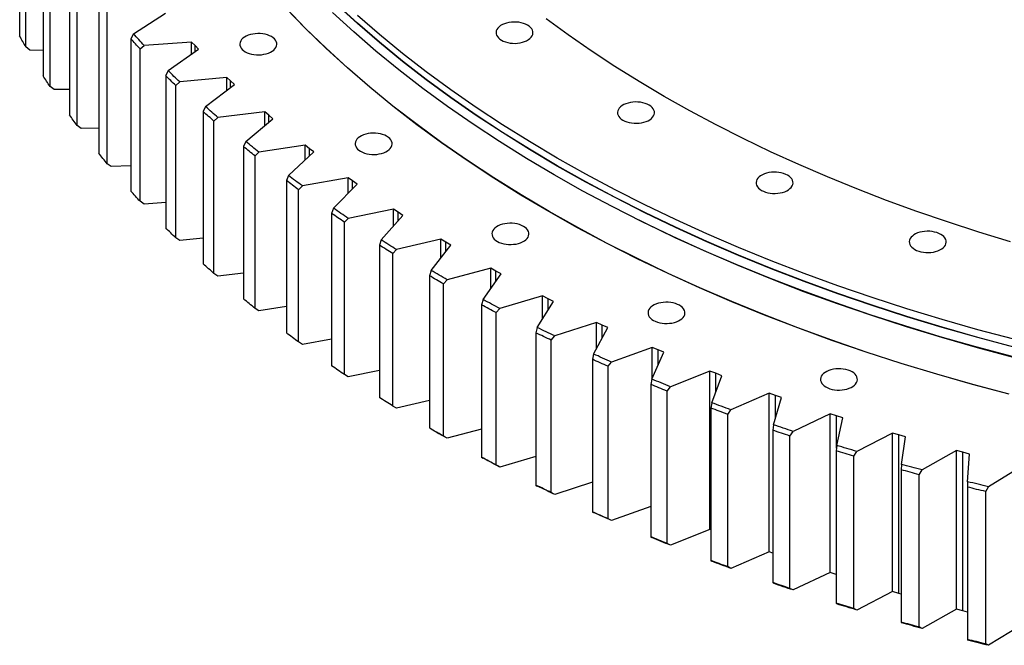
# Model space of a CAD drawing. Header units: millimetres. Extents: x -1931 to 17793, y -2289 to 13096.
# Tile 9 of 16: x 9264 to 10303, y 4673 to 5334. Entities that reach past the tile are written whole.
import ezdxf

# ---------------------------------------------------------------- set-up
doc = ezdxf.new("R2010")
doc.units = ezdxf.units.MM
doc.header["$LTSCALE"] = 50

msp = doc.modelspace()

# ---------------------------------------------------------------- linework, layer by layer
at = {"color": 7, "linetype": 'Continuous', "lineweight": 25}
for p, q in [((9263.5, 5477.6), (9263.5, 5316.7)), ((9270, 5305.2), (9270, 5466)), ((9288.3, 5435.6), (9288.3, 5274.7)), ((9295.6, 5263.3), (9295.6, 5424.2)), ((9316.1, 5394.2), (9316.1, 5233.4)), ((9324.3, 5222.2), (9324.3, 5383)), ((9347, 5353.6), (9347, 5192.8)), ((9356, 5181.8), (9356, 5342.6)), ((9383.7, 5318.9), (9417.4, 5340.7)), ((9383.7, 5318.9), (9380.9, 5313.8)), ((9380.9, 5313.8), (9380.9, 5153)), ((9274.3, 5301.8), (9270, 5305.2)), ((9390.7, 5303.1), (9394.9, 5306.6)), ((9390.7, 5142.2), (9390.7, 5303.1)), ((9445.1, 5310.3), (9394.9, 5306.6)), ((9420.4, 5280.1), (9452.4, 5302.6)), ((9448.7, 5306.5), (9445.1, 5310.3)), ((9445.1, 5297.5), (9445.1, 5310.3)), ((9452.4, 5302.6), (9448.7, 5306.5)), ((9288.3, 5301.4), (9274.3, 5301.8)), ((9420.4, 5280.1), (9417.7, 5274.9)), ((9417.7, 5274.9), (9417.7, 5114)), ((9482.3, 5273), (9432.5, 5268.1)), ((9486.3, 5269.2), (9482.3, 5273)), ((9482.3, 5259.4), (9482.3, 5273)), ((9299.9, 5260.1), (9295.6, 5263.3)), ((9428.3, 5264.4), (9432.5, 5268.1)), ((9428.3, 5103.5), (9428.3, 5264.4)), ((9459.9, 5242.1), (9490.3, 5265.5)), ((9490.3, 5265.5), (9486.3, 5269.2)), ((9316.1, 5260), (9299.9, 5260.1)), ((9459.9, 5242.1), (9457.4, 5236.9)), ((9457.4, 5236.9), (9457.4, 5076)), ((9468.7, 5226.7), (9472.9, 5230.5)), ((9522.4, 5236.6), (9472.9, 5230.5)), ((9526.6, 5233), (9522.4, 5236.6)), ((9522.4, 5222.2), (9522.4, 5236.6)), ((9530.8, 5229.3), (9526.6, 5233)), ((9328.5, 5219), (9324.3, 5222.2)), ((9347, 5219.4), (9328.5, 5219)), ((9468.7, 5065.8), (9468.7, 5226.7)), ((9502.3, 5205.2), (9530.8, 5229.3)), ((9502.3, 5205.2), (9499.9, 5199.9)), ((9499.9, 5199.9), (9499.9, 5039.1)), ((9565, 5201.3), (9516.1, 5193.9)), ((9569.5, 5197.7), (9565, 5201.3)), ((9565, 5185.9), (9565, 5201.3)), ((9512, 5190), (9516.1, 5193.9)), ((9512, 5029.1), (9512, 5190)), ((9547.3, 5169.4), (9574.1, 5194.2)), ((9574.1, 5194.2), (9569.5, 5197.7)), ((9360.2, 5178.7), (9356, 5181.8)), ((9380.9, 5179.7), (9360.2, 5178.7)), ((9547.3, 5169.4), (9545.1, 5164.1)), ((9545.1, 5164.1), (9545.1, 5003.2)), ((9557.9, 5154.4), (9562, 5158.4)), ((9610.3, 5167), (9562, 5158.4)), ((9595, 5134.8), (9619.9, 5160.2)), ((9615.1, 5163.6), (9610.3, 5167)), ((9610.3, 5150.4), (9610.3, 5167)), ((9619.9, 5160.2), (9615.1, 5163.6)), ((9557.9, 4993.6), (9557.9, 5154.4)), ((9394.9, 5139.2), (9390.7, 5142.2)), ((9417.7, 5140.9), (9394.9, 5139.2)), ((9595, 5134.8), (9592.9, 5129.4)), ((9592.9, 5129.4), (9592.9, 4968.5)), ((9658.1, 5133.9), (9610.5, 5124.1)), ((9645.2, 5101.3), (9668.2, 5127.3)), ((9663.1, 5130.6), (9658.1, 5133.9)), ((9658.1, 5116), (9658.1, 5133.9)), ((9668.2, 5127.3), (9663.1, 5130.6)), ((9606.4, 5120), (9610.5, 5124.1)), ((9606.4, 4959.2), (9606.4, 5120)), ((9432.5, 5100.7), (9428.3, 5103.5)), ((9457.4, 5103.1), (9432.5, 5100.7)), ((9645.2, 5101.3), (9643.3, 5095.9)), ((9643.3, 5095.9), (9643.3, 4935)), ((9708.3, 5102.1), (9661.5, 5091.1)), ((9697.9, 5069.2), (9718.9, 5095.7)), ((9713.6, 5098.9), (9708.3, 5102.1)), ((9708.3, 5082.4), (9708.3, 5102.1)), ((9718.9, 5095.7), (9713.6, 5098.9)), ((9657.5, 5086.9), (9661.5, 5091.1)), ((9657.5, 4926), (9657.5, 5086.9)), ((9472.9, 5063.1), (9468.7, 5065.8)), ((9499.9, 5066.4), (9472.9, 5063.1)), ((9697.9, 5069.2), (9696.1, 5063.6)), ((9696.1, 5063.6), (9696.1, 4902.8)), ((9760.9, 5071.5), (9714.9, 5059.3)), ((9752.9, 5038.3), (9771.9, 5065.4)), ((9766.4, 5068.4), (9760.9, 5071.5)), ((9760.9, 5049.7), (9760.9, 5071.5)), ((9771.9, 5065.4), (9766.4, 5068.4)), ((9711, 5055), (9714.9, 5059.3)), ((9711, 4894.2), (9711, 5055)), ((9752.9, 5038.3), (9751.3, 5032.8)), ((9751.3, 5032.8), (9751.3, 4871.9)), ((9815.7, 5042.2), (9770.6, 5028.9)), ((9810.1, 5008.9), (9827.1, 5036.4)), ((9821.4, 5039.3), (9815.7, 5042.2)), ((9815.7, 5017.9), (9815.7, 5042.2)), ((9827.1, 5036.4), (9821.4, 5039.3)), ((9516.1, 5026.5), (9512, 5029.1)), ((9545.1, 5030.9), (9516.1, 5026.5)), ((9766.8, 5024.6), (9770.6, 5028.9)), ((9766.8, 4863.7), (9766.8, 5024.6)), ((9872.6, 5014.3), (9828.5, 5000)), ((9878.5, 5011.5), (9872.6, 5014.3)), ((9872.6, 4986.6), (9872.6, 5014.3)), ((9884.4, 5008.8), (9878.5, 5011.5)), ((9810.1, 5008.9), (9808.7, 5003.3)), ((9808.7, 5003.3), (9808.7, 4842.4)), ((9869.5, 4980.9), (9884.4, 5008.8)), ((9562, 4991), (9557.9, 4993.6)), ((9592.9, 4996.5), (9562, 4991)), ((9824.8, 4995.5), (9828.5, 5000)), ((9824.8, 4834.6), (9824.8, 4995.5)), ((9869.5, 4980.9), (9868.3, 4975.3)), ((9931.5, 4987.9), (9888.6, 4972.4)), ((9930.9, 4954.4), (9943.7, 4982.7)), ((9937.6, 4985.3), (9931.5, 4987.9)), ((9931.5, 4955.6), (9931.5, 4987.9)), ((9943.7, 4982.7), (9937.6, 4985.3)), ((9868.3, 4975.3), (9868.3, 4814.4)), ((9884.9, 4967.9), (9888.6, 4972.4)), ((9643.3, 4963.5), (9610.5, 4956.8)), ((9884.9, 4807), (9884.9, 4967.9)), ((9992.3, 4962.9), (9950.6, 4946.4)), ((9998.6, 4960.5), (9992.3, 4962.9)), ((9992.3, 4795.5), (9992.3, 4962.9)), ((10005, 4958), (9998.6, 4960.5)), ((9610.5, 4956.8), (9606.4, 4959.2)), ((9930.9, 4954.4), (9929.9, 4948.8)), ((9994.3, 4929.5), (10005, 4958)), ((9929.9, 4948.8), (9929.9, 4787.9)), ((9947.1, 4941.8), (9950.6, 4946.4)), ((9947.1, 4780.9), (9947.1, 4941.8)), ((10055, 4939.5), (10014.5, 4922)), ((10061.5, 4937.2), (10055, 4939.5)), ((10055, 4772.1), (10055, 4939.5)), ((9696.1, 4931.8), (9661.5, 4923.7)), ((9994.3, 4929.5), (9993.4, 4923.8)), ((10059.4, 4906.1), (10068, 4934.9)), ((10068, 4934.9), (10061.5, 4937.2)), ((9661.5, 4923.7), (9657.5, 4926)), ((9993.4, 4923.8), (9993.4, 4762.9)), ((10011.1, 4917.2), (10014.5, 4922)), ((10011.1, 4756.4), (10011.1, 4917.2)), ((10119.3, 4917.7), (10080.2, 4899.2)), ((10126, 4915.5), (10119.3, 4917.7)), ((10119.3, 4750.3), (10119.3, 4917.7)), ((10132.6, 4913.4), (10126, 4915.5)), ((10126.2, 4884.4), (10132.6, 4913.4)), ((9703.3, 4898.6), (9706.1, 4897)), ((9751.3, 4901.5), (9714.9, 4891.9)), ((10059.4, 4906.1), (10058.7, 4900.4)), ((10058.7, 4900.4), (10058.7, 4739.6)), ((10076.9, 4894.3), (10080.2, 4899.2)), ((10185.2, 4897.4), (10147.5, 4878)), ((10192, 4895.5), (10185.2, 4897.4)), ((10185.2, 4730), (10185.2, 4897.4)), ((9714.9, 4891.9), (9711, 4894.2)), ((10076.9, 4733.5), (10076.9, 4894.3)), ((10198.8, 4893.5), (10192, 4895.5)), ((10192, 4728.1), (10192, 4895.5)), ((10194.6, 4864.4), (10198.8, 4893.5)), ((10126.2, 4884.4), (10125.7, 4878.7)), ((10125.7, 4878.7), (10125.7, 4717.9)), ((10144.3, 4873.1), (10147.5, 4878)), ((10252.6, 4878.9), (10216.4, 4858.5)), ((10259.5, 4877.1), (10252.6, 4878.9)), ((10252.6, 4711.5), (10252.6, 4878.9)), ((10266.5, 4875.3), (10259.5, 4877.1)), ((10259.5, 4709.7), (10259.5, 4877.1)), ((9751.3, 4871.9), (9752.9, 4870.9)), ((9808.7, 4872.7), (9770.6, 4861.5)), ((10144.3, 4712.2), (10144.3, 4873.1)), ((10264.4, 4846.1), (10266.5, 4875.3)), ((9770.6, 4861.5), (9766.8, 4863.7)), ((10194.6, 4864.4), (10194.3, 4858.7)), ((10194.3, 4858.7), (10194.3, 4697.8)), ((10213.3, 4853.5), (10216.4, 4858.5)), ((10321.3, 4862), (10286.6, 4840.7)), ((9868.3, 4845.5), (9828.5, 4832.6)), ((10213.3, 4692.7), (10213.3, 4853.5)), ((10264.4, 4846.1), (10264.2, 4840.4)), ((9808.7, 4842.4), (9810.1, 4841.5)), ((9828.5, 4832.6), (9824.8, 4834.6)), ((10264.2, 4840.4), (10264.2, 4679.5)), ((10283.7, 4835.7), (10286.6, 4840.7)), ((10283.7, 4674.8), (10283.7, 4835.7)), ((9868.3, 4814.4), (9869.5, 4813.5)), ((9929.9, 4819.9), (9888.6, 4805)), ((9888.6, 4805), (9884.9, 4807)), ((9992.3, 4795.5), (9950.6, 4779)), ((9993.4, 4795.1), (9992.3, 4795.5)), ((9929.9, 4787.9), (9930.9, 4787)), ((9950.6, 4779), (9947.1, 4780.9)), ((9993.4, 4762.9), (9994.3, 4762.1)), ((10055, 4772.1), (10014.5, 4754.6)), ((10058.7, 4770.8), (10055, 4772.1)), ((10014.5, 4754.6), (10011.1, 4756.4)), ((10119.3, 4750.3), (10080.2, 4731.8)), ((10125.7, 4748.2), (10119.3, 4750.3)), ((10058.7, 4739.6), (10059.4, 4738.8)), ((10080.2, 4731.8), (10076.9, 4733.5)), ((10185.2, 4730), (10147.5, 4710.6)), ((10192, 4728.1), (10185.2, 4730)), ((10194.3, 4727.4), (10192, 4728.1)), ((10125.7, 4717.9), (10126.2, 4717.1)), ((10147.5, 4710.6), (10144.3, 4712.2)), ((10252.6, 4711.5), (10216.4, 4691.1)), ((10259.5, 4709.7), (10252.6, 4711.5)), ((10264.2, 4708.5), (10259.5, 4709.7)), ((10194.3, 4697.8), (10194.6, 4697)), ((10216.4, 4691.1), (10213.3, 4692.7)), ((10321.3, 4694.6), (10286.6, 4673.4)), ((10264.2, 4679.5), (10264.4, 4678.7)), ((10286.6, 4673.4), (10283.7, 4674.8))]:
    msp.add_line(p, q, dxfattribs=at)
at = {"color": 82, "linetype": 'Continuous', "lineweight": 25}
for p, q in [((9448.7, 5300), (9448.7, 5306.5)), ((9486.3, 5262.4), (9486.3, 5269.2)), ((9526.6, 5225.8), (9526.6, 5233)), ((9569.5, 5190), (9569.5, 5197.7)), ((9615.1, 5155.3), (9615.1, 5163.6)), ((9663.1, 5121.6), (9663.1, 5130.6)), ((9713.6, 5089), (9713.6, 5098.9)), ((9766.4, 5057.5), (9766.4, 5068.4)), ((9821.4, 5027.1), (9821.4, 5039.3)), ((9878.5, 4997.7), (9878.5, 5011.5)), ((9937.6, 4969.1), (9937.6, 4985.3)), ((9998.6, 4941.1), (9998.6, 4960.5)), ((10061.5, 4913), (10061.5, 4937.2)), ((10126, 4881.6), (10126, 4915.5))]:
    msp.add_line(p, q, dxfattribs=at)
at = {"color": 7, "linetype": 'Continuous', "lineweight": 25, "flags": 128}
for points in [[(10308.2, 4938.5), (10269.8, 4948.7), (10231.8, 4959.5), (10194.3, 4970.9), (10157.4, 4982.8), (10121, 4995.3), (10085.2, 5008.4), (10050, 5021.9), (10015.4, 5036.1), (9981.5, 5050.7), (9948.2, 5065.8), (9915.6, 5081.4), (9883.8, 5097.6), (9852.7, 5114.2), (9822.4, 5131.2), (9792.8, 5148.7), (9764.1, 5166.7), (9736.2, 5185.1), (9709.1, 5203.9), (9682.9, 5223), (9657.5, 5242.6), (9633.1, 5262.6), (9609.6, 5282.9), (9587, 5303.6), (9565.3, 5324.6), (9544.6, 5345.9)], [(10308.3, 4938.6), (10269.9, 4948.8), (10231.9, 4959.6), (10194.4, 4971), (10157.5, 4982.9), (10121.1, 4995.4), (10085.3, 5008.5), (10050.1, 5022.1), (10015.5, 5036.2), (9981.6, 5050.8), (9948.4, 5065.9), (9915.8, 5081.6), (9884, 5097.7), (9852.9, 5114.3), (9822.6, 5131.3), (9793, 5148.8), (9764.3, 5166.8), (9736.4, 5185.1), (9709.3, 5203.9), (9683.1, 5223.1), (9657.7, 5242.7), (9633.3, 5262.7), (9609.8, 5283), (9587.2, 5303.7), (9565.5, 5324.7), (9544.9, 5346)], [(10313.3, 4988.3), (10275.2, 4998.5), (10237.5, 5009.2), (10200.3, 5020.5), (10163.6, 5032.4), (10127.5, 5044.8), (10092, 5057.7), (10057, 5071.2), (10022.7, 5085.2), (9989.1, 5099.7), (9956.1, 5114.7), (9923.8, 5130.2), (9892.2, 5146.2), (9861.3, 5162.7), (9831.2, 5179.6), (9801.9, 5197), (9773.4, 5214.8), (9745.7, 5233), (9718.8, 5251.7), (9692.8, 5270.7), (9667.7, 5290.2), (9643.4, 5310), (9620.1, 5330.1), (9597.6, 5350.6)], [(10313.3, 4988.1), (10275.2, 4998.3), (10237.5, 5009), (10200.3, 5020.3), (10163.6, 5032.1), (10127.5, 5044.5), (10092, 5057.5), (10057, 5071), (10022.7, 5085), (9989.1, 5099.5), (9956.1, 5114.5), (9923.8, 5130), (9892.2, 5146), (9861.3, 5162.5), (9831.2, 5179.4), (9801.9, 5196.8), (9773.4, 5214.6), (9745.7, 5232.8), (9718.8, 5251.5), (9692.8, 5270.5), (9667.7, 5289.9), (9643.4, 5309.8), (9620.1, 5329.9), (9597.6, 5350.4)], [(10311.5, 4978.2), (10273.2, 4988.4), (10235.4, 4999.1), (10198.1, 5010.5), (10161.4, 5022.3), (10125.2, 5034.8), (10089.5, 5047.8), (10054.5, 5061.3), (10020.1, 5075.3), (9986.3, 5089.9), (9953.2, 5104.9), (9920.8, 5120.5), (9889.2, 5136.5), (9858.2, 5153), (9828, 5170), (9798.6, 5187.4), (9770, 5205.3), (9742.3, 5223.6), (9715.3, 5242.3), (9689.2, 5261.4), (9664, 5280.9), (9639.7, 5300.7), (9616.3, 5321), (9593.8, 5341.5)], [(10313.3, 4996.5), (10275.2, 5006.6), (10237.5, 5017.4), (10200.3, 5028.7), (10163.6, 5040.5), (10127.5, 5052.9), (10092, 5065.9), (10057, 5079.3), (10022.7, 5093.3), (9989.1, 5107.8), (9956.1, 5122.9), (9923.8, 5138.4), (9892.2, 5154.4), (9861.3, 5170.8), (9831.2, 5187.8), (9801.9, 5205.1), (9773.4, 5222.9), (9745.7, 5241.2), (9718.8, 5259.8), (9692.8, 5278.9), (9667.7, 5298.3), (9643.4, 5318.1), (9620.1, 5338.3)], [(10309.9, 5099.4), (10276.4, 5109.6), (10243.4, 5120.3), (10210.9, 5131.4), (10178.8, 5143.1), (10147.4, 5155.2), (10116.5, 5167.8), (10086.2, 5180.9), (10056.4, 5194.4), (10027.3, 5208.4), (9998.9, 5222.8), (9971.1, 5237.6), (9944, 5252.9), (9917.6, 5268.5), (9891.9, 5284.6), (9867, 5301), (9842.8, 5317.8), (9819.3, 5334.9)], [(9772.2, 5312.2), (9774.2, 5311.2), (9776.5, 5310.4), (9778.9, 5309.7), (9781.4, 5309.2), (9784, 5309), (9786.7, 5308.9), (9789.3, 5309.1), (9791.9, 5309.4), (9794.4, 5310), (9796.7, 5310.8), (9798.8, 5311.7), (9800.7, 5312.8), (9802.3, 5314), (9803.6, 5315.3), (9804.6, 5316.8), (9805.2, 5318.3), (9805.5, 5319.8), (9805.4, 5321.3), (9805, 5322.8), (9804.2, 5324.3), (9803, 5325.7), (9801.5, 5327), (9799.8, 5328.1), (9797.8, 5329.1), (9795.6, 5330), (9793.2, 5330.6), (9790.6, 5331.1), (9788, 5331.4), (9785.3, 5331.4), (9782.7, 5331.3), (9780.1, 5330.9), (9777.6, 5330.3), (9775.3, 5329.6), (9773.2, 5328.7), (9771.3, 5327.6), (9769.7, 5326.3), (9768.4, 5325), (9767.4, 5323.6), (9766.8, 5322.1), (9766.5, 5320.6), (9766.6, 5319), (9767.1, 5317.5), (9767.9, 5316), (9769, 5314.7), (9770.5, 5313.4), (9772.2, 5312.2)], [(9270, 5305.2), (9269.2, 5306.6), (9268.4, 5308), (9267.5, 5309.5), (9266.7, 5310.9), (9265.9, 5312.4), (9265.1, 5313.8), (9264.3, 5315.3), (9263.5, 5316.7)], [(9390.7, 5303.1), (9389.4, 5304.4), (9388.2, 5305.7), (9387, 5307.1), (9385.7, 5308.4), (9384.5, 5309.8), (9383.3, 5311.1), (9382.1, 5312.5), (9380.9, 5313.8)], [(9394.9, 5306.6), (9393.5, 5308.2), (9392.1, 5309.7), (9390.7, 5311.2), (9389.3, 5312.8), (9387.9, 5314.3), (9386.5, 5315.8), (9385.1, 5317.4), (9383.7, 5318.9)], [(9501.7, 5300), (9503.7, 5299), (9506, 5298.2), (9508.4, 5297.5), (9510.9, 5297.1), (9513.5, 5296.8), (9516.2, 5296.8), (9518.8, 5296.9), (9521.4, 5297.3), (9523.9, 5297.8), (9526.2, 5298.6), (9528.3, 5299.5), (9530.2, 5300.6), (9531.8, 5301.8), (9533.1, 5303.2), (9534.1, 5304.6), (9534.7, 5306.1), (9535, 5307.6), (9534.9, 5309.2), (9534.5, 5310.7), (9533.7, 5312.1), (9532.5, 5313.5), (9531.1, 5314.8), (9529.3, 5316), (9527.3, 5317), (9525.1, 5317.8), (9522.7, 5318.5), (9520.1, 5318.9), (9517.5, 5319.2), (9514.9, 5319.3), (9512.2, 5319.1), (9509.6, 5318.7), (9507.2, 5318.2), (9504.8, 5317.4), (9502.7, 5316.5), (9500.8, 5315.4), (9499.2, 5314.2), (9497.9, 5312.8), (9496.9, 5311.4), (9496.3, 5309.9), (9496, 5308.4), (9496.1, 5306.9), (9496.6, 5305.3), (9497.4, 5303.9), (9498.5, 5302.5), (9500, 5301.2), (9501.7, 5300)], [(9295.6, 5263.3), (9294.7, 5264.8), (9293.7, 5266.2), (9292.8, 5267.6), (9291.9, 5269), (9291, 5270.4), (9290.1, 5271.9), (9289.2, 5273.3), (9288.3, 5274.7)], [(9428.3, 5264.4), (9426.9, 5265.7), (9425.6, 5267), (9424.3, 5268.3), (9423, 5269.6), (9421.6, 5270.9), (9420.3, 5272.2), (9419, 5273.6), (9417.7, 5274.9)], [(9432.5, 5268.1), (9431, 5269.6), (9429.5, 5271.1), (9427.9, 5272.5), (9426.4, 5274), (9424.9, 5275.5), (9423.4, 5277.1), (9421.9, 5278.6), (9420.4, 5280.1)], [(9472.9, 5230.5), (9471.3, 5231.9), (9469.7, 5233.4), (9468, 5234.8), (9466.4, 5236.3), (9464.8, 5237.7), (9463.2, 5239.2), (9461.6, 5240.7), (9459.9, 5242.1)], [(9900.5, 5227.8), (9902.5, 5226.8), (9904.7, 5225.9), (9907.1, 5225.3), (9909.7, 5224.8), (9912.3, 5224.5), (9915, 5224.5), (9917.6, 5224.6), (9920.2, 5225), (9922.7, 5225.6), (9925, 5226.3), (9927.1, 5227.2), (9929, 5228.3), (9930.6, 5229.6), (9931.9, 5230.9), (9932.9, 5232.3), (9933.5, 5233.8), (9933.8, 5235.3), (9933.7, 5236.9), (9933.2, 5238.4), (9932.4, 5239.9), (9931.3, 5241.2), (9929.8, 5242.5), (9928.1, 5243.7), (9926.1, 5244.7), (9923.9, 5245.5), (9921.5, 5246.2), (9918.9, 5246.7), (9916.3, 5246.9), (9913.6, 5247), (9911, 5246.8), (9908.4, 5246.5), (9905.9, 5245.9), (9903.6, 5245.1), (9901.5, 5244.2), (9899.6, 5243.1), (9898, 5241.9), (9896.7, 5240.6), (9895.7, 5239.1), (9895.1, 5237.6), (9894.8, 5236.1), (9894.9, 5234.6), (9895.4, 5233.1), (9896.2, 5231.6), (9897.3, 5230.2), (9898.8, 5228.9), (9900.5, 5227.8)], [(9324.3, 5222.2), (9323.2, 5223.6), (9322.2, 5225), (9321.2, 5226.4), (9320.1, 5227.8), (9319.1, 5229.2), (9318.1, 5230.6), (9317.1, 5232), (9316.1, 5233.4)], [(9468.7, 5226.7), (9467.3, 5227.9), (9465.9, 5229.2), (9464.5, 5230.5), (9463, 5231.8), (9461.6, 5233.1), (9460.2, 5234.3), (9458.8, 5235.6), (9457.4, 5236.9)], [(9623.5, 5194.9), (9625.5, 5193.9), (9627.7, 5193), (9630.1, 5192.4), (9632.6, 5191.9), (9635.3, 5191.6), (9637.9, 5191.6), (9640.6, 5191.7), (9643.2, 5192.1), (9645.6, 5192.7), (9648, 5193.4), (9650.1, 5194.4), (9652, 5195.4), (9653.6, 5196.7), (9654.9, 5198), (9655.8, 5199.4), (9656.5, 5200.9), (9656.7, 5202.5), (9656.7, 5204), (9656.2, 5205.5), (9655.4, 5207), (9654.3, 5208.4), (9652.8, 5209.6), (9651, 5210.8), (9649, 5211.8), (9646.8, 5212.7), (9644.4, 5213.3), (9641.9, 5213.8), (9639.3, 5214), (9636.6, 5214.1), (9633.9, 5213.9), (9631.4, 5213.6), (9628.9, 5213), (9626.6, 5212.3), (9624.4, 5211.3), (9622.6, 5210.2), (9621, 5209), (9619.6, 5207.7), (9618.7, 5206.2), (9618, 5204.8), (9617.8, 5203.2), (9617.9, 5201.7), (9618.3, 5200.2), (9619.1, 5198.7), (9620.3, 5197.3), (9621.7, 5196), (9623.5, 5194.9)], [(9512, 5190), (9510.5, 5191.2), (9508.9, 5192.5), (9507.4, 5193.7), (9505.9, 5195), (9504.4, 5196.2), (9502.9, 5197.4), (9501.4, 5198.7), (9499.9, 5199.9)], [(9516.1, 5193.9), (9514.4, 5195.3), (9512.6, 5196.7), (9510.9, 5198.1), (9509.2, 5199.6), (9507.4, 5201), (9505.7, 5202.4), (9504, 5203.8), (9502.3, 5205.2)], [(9356, 5181.8), (9354.8, 5183.1), (9353.7, 5184.5), (9352.6, 5185.9), (9351.4, 5187.3), (9350.3, 5188.6), (9349.2, 5190), (9348.1, 5191.4), (9347, 5192.8)], [(9562, 5158.4), (9560.2, 5159.8), (9558.3, 5161.2), (9556.5, 5162.5), (9554.6, 5163.9), (9552.8, 5165.3), (9551, 5166.7), (9549.1, 5168), (9547.3, 5169.4)], [(10046.8, 5153.7), (10048.8, 5152.7), (10051, 5151.9), (10053.4, 5151.2), (10056, 5150.7), (10058.6, 5150.5), (10061.3, 5150.4), (10063.9, 5150.6), (10066.5, 5150.9), (10069, 5151.5), (10071.3, 5152.3), (10073.4, 5153.2), (10075.3, 5154.3), (10076.9, 5155.5), (10078.2, 5156.8), (10079.2, 5158.3), (10079.8, 5159.8), (10080.1, 5161.3), (10080, 5162.8), (10079.5, 5164.3), (10078.7, 5165.8), (10077.6, 5167.2), (10076.1, 5168.5), (10074.4, 5169.6), (10072.4, 5170.6), (10070.1, 5171.5), (10067.7, 5172.1), (10065.2, 5172.6), (10062.6, 5172.9), (10059.9, 5172.9), (10057.3, 5172.8), (10054.7, 5172.4), (10052.2, 5171.8), (10049.9, 5171.1), (10047.8, 5170.1), (10045.9, 5169.1), (10044.3, 5167.8), (10043, 5166.5), (10042, 5165.1), (10041.4, 5163.6), (10041.1, 5162), (10041.2, 5160.5), (10041.6, 5159), (10042.5, 5157.5), (10043.6, 5156.1), (10045.1, 5154.9), (10046.8, 5153.7)], [(9557.9, 5154.4), (9556.3, 5155.6), (9554.7, 5156.8), (9553.1, 5158), (9551.5, 5159.2), (9549.9, 5160.4), (9548.3, 5161.7), (9546.7, 5162.9), (9545.1, 5164.1)], [(9390.7, 5142.2), (9389.4, 5143.5), (9388.2, 5144.9), (9387, 5146.2), (9385.7, 5147.6), (9384.5, 5148.9), (9383.3, 5150.3), (9382.1, 5151.6), (9380.9, 5153)], [(9606.4, 5120), (9604.7, 5121.2), (9603, 5122.4), (9601.3, 5123.5), (9599.6, 5124.7), (9598, 5125.9), (9596.3, 5127), (9594.6, 5128.2), (9592.9, 5129.4)], [(9610.5, 5124.1), (9608.5, 5125.5), (9606.6, 5126.8), (9604.6, 5128.1), (9602.7, 5129.4), (9600.8, 5130.8), (9598.8, 5132.1), (9596.9, 5133.4), (9595, 5134.8)], [(9767.9, 5099.8), (9769.9, 5098.8), (9772.2, 5097.9), (9774.6, 5097.3), (9777.1, 5096.8), (9779.7, 5096.5), (9782.4, 5096.5), (9785, 5096.7), (9787.6, 5097), (9790.1, 5097.6), (9792.4, 5098.3), (9794.5, 5099.3), (9796.4, 5100.3), (9798, 5101.6), (9799.3, 5102.9), (9800.3, 5104.3), (9800.9, 5105.8), (9801.2, 5107.4), (9801.1, 5108.9), (9800.7, 5110.4), (9799.9, 5111.9), (9798.7, 5113.3), (9797.3, 5114.5), (9795.5, 5115.7), (9793.5, 5116.7), (9791.3, 5117.6), (9788.9, 5118.2), (9786.3, 5118.7), (9783.7, 5118.9), (9781.1, 5119), (9778.4, 5118.8), (9775.8, 5118.5), (9773.3, 5117.9), (9771, 5117.2), (9768.9, 5116.2), (9767, 5115.1), (9765.4, 5113.9), (9764.1, 5112.6), (9763.1, 5111.2), (9762.5, 5109.7), (9762.2, 5108.1), (9762.3, 5106.6), (9762.8, 5105.1), (9763.6, 5103.6), (9764.7, 5102.2), (9766.2, 5100.9), (9767.9, 5099.8)], [(10313, 4977.3), (10274.8, 4987.5), (10237.1, 4998.2), (10199.9, 5009.5), (10163.2, 5021.4), (10127.1, 5033.8), (10091.6, 5046.7), (10056.6, 5060.2), (10022.3, 5074.2), (9988.6, 5088.7), (9955.6, 5103.7), (9923.3, 5119.3), (9917.5, 5122.1)], [(9428.3, 5103.5), (9426.9, 5104.8), (9425.6, 5106.1), (9424.3, 5107.4), (9423, 5108.8), (9421.6, 5110.1), (9420.3, 5111.4), (9419, 5112.7), (9417.7, 5114)], [(10208.6, 5091.3), (10210.6, 5090.3), (10212.8, 5089.4), (10215.2, 5088.8), (10217.8, 5088.3), (10220.4, 5088.1), (10223, 5088), (10225.7, 5088.2), (10228.3, 5088.5), (10230.7, 5089.1), (10233.1, 5089.8), (10235.2, 5090.8), (10237.1, 5091.9), (10238.7, 5093.1), (10240, 5094.4), (10241, 5095.9), (10241.6, 5097.3), (10241.9, 5098.9), (10241.8, 5100.4), (10241.3, 5101.9), (10240.5, 5103.4), (10239.4, 5104.8), (10237.9, 5106.1), (10236.2, 5107.2), (10234.2, 5108.2), (10231.9, 5109.1), (10229.5, 5109.7), (10227, 5110.2), (10224.4, 5110.5), (10221.7, 5110.5), (10219.1, 5110.4), (10216.5, 5110), (10214, 5109.4), (10211.7, 5108.7), (10209.6, 5107.7), (10207.7, 5106.7), (10206.1, 5105.4), (10204.8, 5104.1), (10203.8, 5102.7), (10203.2, 5101.2), (10202.9, 5099.6), (10203, 5098.1), (10203.4, 5096.6), (10204.2, 5095.1), (10205.4, 5093.7), (10206.8, 5092.5), (10208.6, 5091.3)], [(9657.5, 5086.9), (9655.7, 5088), (9653.9, 5089.1), (9652.1, 5090.2), (9650.4, 5091.4), (9648.6, 5092.5), (9646.8, 5093.6), (9645, 5094.7), (9643.3, 5095.9)], [(9661.5, 5091.1), (9659.4, 5092.4), (9657.4, 5093.6), (9655.3, 5094.9), (9653.3, 5096.2), (9651.3, 5097.5), (9649.3, 5098.8), (9647.2, 5100), (9645.2, 5101.3)], [(9468.7, 5065.8), (9467.3, 5067.1), (9465.9, 5068.4), (9464.5, 5069.6), (9463, 5070.9), (9461.6, 5072.2), (9460.2, 5073.5), (9458.8, 5074.8), (9457.4, 5076)], [(9711, 5055), (9709.1, 5056.1), (9707.2, 5057.2), (9705.4, 5058.3), (9703.5, 5059.3), (9701.7, 5060.4), (9699.8, 5061.5), (9697.9, 5062.6), (9696.1, 5063.6)], [(9714.9, 5059.3), (9712.7, 5060.6), (9710.6, 5061.8), (9708.5, 5063), (9706.3, 5064.2), (9704.2, 5065.5), (9702.1, 5066.7), (9700, 5067.9), (9697.9, 5069.2)], [(9512, 5029.1), (9510.5, 5030.4), (9508.9, 5031.6), (9507.4, 5032.9), (9505.9, 5034.1), (9504.4, 5035.3), (9502.9, 5036.6), (9501.4, 5037.8), (9499.9, 5039.1)], [(9766.8, 5024.6), (9764.8, 5025.6), (9762.9, 5026.6), (9760.9, 5027.6), (9759, 5028.6), (9757.1, 5029.7), (9755.1, 5030.7), (9753.2, 5031.7), (9751.3, 5032.8)], [(9770.6, 5028.9), (9768.4, 5030.1), (9766.1, 5031.3), (9763.9, 5032.4), (9761.7, 5033.6), (9759.5, 5034.8), (9757.3, 5036), (9755.1, 5037.1), (9752.9, 5038.3)], [(9932.7, 5016.4), (9934.7, 5015.4), (9936.9, 5014.5), (9939.3, 5013.9), (9941.8, 5013.4), (9944.5, 5013.1), (9947.1, 5013.1), (9949.8, 5013.3), (9952.3, 5013.6), (9954.8, 5014.2), (9957.1, 5014.9), (9959.3, 5015.9), (9961.1, 5016.9), (9962.8, 5018.2), (9964.1, 5019.5), (9965, 5020.9), (9965.7, 5022.4), (9965.9, 5024), (9965.8, 5025.5), (9965.4, 5027), (9964.6, 5028.5), (9963.4, 5029.9), (9962, 5031.2), (9960.2, 5032.3), (9958.2, 5033.3), (9956, 5034.2), (9953.6, 5034.8), (9951.1, 5035.3), (9948.4, 5035.5), (9945.8, 5035.6), (9943.1, 5035.4), (9940.6, 5035.1), (9938.1, 5034.5), (9935.8, 5033.8), (9933.6, 5032.8), (9931.8, 5031.7), (9930.1, 5030.5), (9928.8, 5029.2), (9927.9, 5027.8), (9927.2, 5026.3), (9927, 5024.7), (9927.1, 5023.2), (9927.5, 5021.7), (9928.3, 5020.2), (9929.5, 5018.8), (9930.9, 5017.5), (9932.7, 5016.4)], [(9557.9, 4993.6), (9556.3, 4994.8), (9554.7, 4996), (9553.1, 4997.2), (9551.5, 4998.4), (9549.9, 4999.6), (9548.3, 5000.8), (9546.7, 5002), (9545.1, 5003.2)], [(9824.8, 4995.5), (9822.8, 4996.4), (9820.8, 4997.4), (9818.7, 4998.4), (9816.7, 4999.4), (9814.7, 5000.3), (9812.7, 5001.3), (9810.7, 5002.3), (9808.7, 5003.3)], [(9828.5, 5000), (9826.2, 5001.1), (9823.9, 5002.2), (9821.6, 5003.3), (9819.3, 5004.4), (9817, 5005.5), (9814.7, 5006.6), (9812.4, 5007.8), (9810.1, 5008.9)], [(9888.6, 4972.4), (9886.2, 4973.5), (9883.8, 4974.5), (9881.4, 4975.6), (9879, 4976.6), (9876.6, 4977.7), (9874.3, 4978.8), (9871.9, 4979.8), (9869.5, 4980.9)], [(9884.9, 4967.9), (9882.8, 4968.8), (9880.8, 4969.7), (9878.7, 4970.6), (9876.6, 4971.6), (9874.5, 4972.5), (9872.4, 4973.4), (9870.3, 4974.3), (9868.3, 4975.3)], [(9606.4, 4959.2), (9604.7, 4960.3), (9603, 4961.5), (9601.3, 4962.7), (9599.6, 4963.8), (9598, 4965), (9596.3, 4966.2), (9594.6, 4967.3), (9592.9, 4968.5)], [(10114.8, 4946.1), (10116.8, 4945.1), (10119.1, 4944.3), (10121.5, 4943.6), (10124, 4943.1), (10126.6, 4942.9), (10129.3, 4942.8), (10131.9, 4943), (10134.5, 4943.3), (10137, 4943.9), (10139.3, 4944.7), (10141.4, 4945.6), (10143.3, 4946.7), (10144.9, 4947.9), (10146.2, 4949.2), (10147.2, 4950.7), (10147.8, 4952.2), (10148.1, 4953.7), (10148, 4955.2), (10147.6, 4956.7), (10146.8, 4958.2), (10145.6, 4959.6), (10144.2, 4960.9), (10142.4, 4962), (10140.4, 4963), (10138.2, 4963.9), (10135.8, 4964.5), (10133.2, 4965), (10130.6, 4965.3), (10128, 4965.3), (10125.3, 4965.2), (10122.7, 4964.8), (10120.2, 4964.2), (10117.9, 4963.5), (10115.8, 4962.6), (10113.9, 4961.5), (10112.3, 4960.3), (10111, 4958.9), (10110, 4957.5), (10109.4, 4956), (10109.1, 4954.5), (10109.2, 4952.9), (10109.7, 4951.4), (10110.5, 4949.9), (10111.6, 4948.6), (10113.1, 4947.3), (10114.8, 4946.1)], [(9950.6, 4946.4), (9948.1, 4947.4), (9945.7, 4948.4), (9943.2, 4949.4), (9940.8, 4950.4), (9938.3, 4951.4), (9935.8, 4952.4), (9933.4, 4953.4), (9930.9, 4954.4)], [(9947.1, 4941.8), (9944.9, 4942.6), (9942.8, 4943.5), (9940.6, 4944.4), (9938.5, 4945.3), (9936.3, 4946.1), (9934.2, 4947), (9932, 4947.9), (9929.9, 4948.8)], [(9657.5, 4926), (9655.7, 4927.2), (9653.9, 4928.3), (9652.1, 4929.4), (9650.4, 4930.5), (9648.6, 4931.6), (9646.8, 4932.7), (9645, 4933.9), (9643.3, 4935)], [(10014.5, 4922), (10012, 4922.9), (10009.5, 4923.8), (10006.9, 4924.8), (10004.4, 4925.7), (10001.9, 4926.7), (9999.3, 4927.6), (9996.8, 4928.5), (9994.3, 4929.5)], [(10011.1, 4917.2), (10008.9, 4918.1), (10006.7, 4918.9), (10004.4, 4919.7), (10002.2, 4920.5), (10000, 4921.3), (9997.8, 4922.2), (9995.6, 4923), (9993.4, 4923.8)], [(9711, 4894.2), (9709.1, 4895.3), (9707.2, 4896.3), (9705.4, 4897.4), (9703.5, 4898.5), (9701.7, 4899.5), (9699.8, 4900.6), (9697.9, 4901.7), (9696.1, 4902.8)], [(9714.9, 4891.9), (9712.7, 4893.2), (9710.6, 4894.4), (9708.5, 4895.6), (9706.3, 4896.8), (9706.1, 4897)], [(10076.9, 4894.3), (10074.6, 4895.1), (10072.3, 4895.8), (10070.1, 4896.6), (10067.8, 4897.4), (10065.5, 4898.1), (10063.2, 4898.9), (10061, 4899.7), (10058.7, 4900.4)], [(10080.2, 4899.2), (10077.6, 4900), (10075, 4900.9), (10072.4, 4901.8), (10069.8, 4902.6), (10067.2, 4903.5), (10064.6, 4904.4), (10062, 4905.3), (10059.4, 4906.1)], [(10144.3, 4873.1), (10142, 4873.8), (10139.7, 4874.5), (10137.3, 4875.2), (10135, 4875.9), (10132.7, 4876.6), (10130.4, 4877.3), (10128, 4878), (10125.7, 4878.7)], [(10147.5, 4878), (10144.9, 4878.8), (10142.2, 4879.6), (10139.5, 4880.4), (10136.9, 4881.2), (10134.2, 4882), (10131.6, 4882.8), (10128.9, 4883.6), (10126.2, 4884.4)], [(9766.8, 4863.7), (9764.8, 4864.7), (9762.9, 4865.7), (9760.9, 4866.8), (9759, 4867.8), (9757.1, 4868.8), (9755.1, 4869.8), (9753.2, 4870.9), (9751.3, 4871.9)], [(9770.6, 4861.5), (9768.4, 4862.7), (9766.1, 4863.9), (9763.9, 4865.1), (9761.7, 4866.2), (9759.5, 4867.4), (9757.3, 4868.6), (9755.1, 4869.8), (9752.9, 4870.9)], [(10213.3, 4853.5), (10210.9, 4854.2), (10208.5, 4854.8), (10206.1, 4855.4), (10203.8, 4856.1), (10201.4, 4856.7), (10199, 4857.4), (10196.6, 4858), (10194.3, 4858.7)], [(10216.4, 4858.5), (10213.6, 4859.2), (10210.9, 4860), (10208.2, 4860.7), (10205.5, 4861.4), (10202.8, 4862.2), (10200, 4862.9), (10197.3, 4863.7), (10194.6, 4864.4)], [(10286.6, 4840.7), (10283.8, 4841.4), (10281, 4842.1), (10278.3, 4842.7), (10275.5, 4843.4), (10272.7, 4844.1), (10270, 4844.8), (10267.2, 4845.4), (10264.4, 4846.1)], [(9824.8, 4834.6), (9822.8, 4835.6), (9820.8, 4836.6), (9818.7, 4837.5), (9816.7, 4838.5), (9814.7, 4839.5), (9812.7, 4840.5), (9810.7, 4841.5), (9808.7, 4842.4)], [(9828.5, 4832.6), (9826.2, 4833.7), (9823.9, 4834.8), (9821.6, 4835.9), (9819.3, 4837), (9817, 4838.1), (9814.7, 4839.3), (9812.4, 4840.4), (9810.1, 4841.5)], [(10283.7, 4835.7), (10281.2, 4836.3), (10278.8, 4836.8), (10276.4, 4837.4), (10273.9, 4838), (10271.5, 4838.6), (10269.1, 4839.2), (10266.7, 4839.8), (10264.2, 4840.4)], [(9884.9, 4807), (9882.8, 4807.9), (9880.8, 4808.8), (9878.7, 4809.8), (9876.6, 4810.7), (9874.5, 4811.6), (9872.4, 4812.6), (9870.3, 4813.5), (9868.3, 4814.4)], [(9888.6, 4805), (9886.2, 4806.1), (9883.8, 4807.1), (9881.4, 4808.2), (9879, 4809.3), (9876.6, 4810.3), (9874.3, 4811.4), (9871.9, 4812.4), (9869.5, 4813.5)], [(9947.1, 4780.9), (9944.9, 4781.8), (9942.8, 4782.6), (9940.6, 4783.5), (9938.5, 4784.4), (9936.3, 4785.3), (9934.2, 4786.1), (9932, 4787), (9929.9, 4787.9)], [(9950.6, 4779), (9948.1, 4780), (9945.7, 4781), (9943.2, 4782), (9940.8, 4783), (9938.3, 4784), (9935.8, 4785), (9933.4, 4786), (9930.9, 4787)], [(10011.1, 4756.4), (10008.9, 4757.2), (10006.7, 4758), (10004.4, 4758.8), (10002.2, 4759.6), (10000, 4760.5), (9997.8, 4761.3), (9995.6, 4762.1), (9993.4, 4762.9)], [(10014.5, 4754.6), (10012, 4755.5), (10009.5, 4756.5), (10006.9, 4757.4), (10004.4, 4758.3), (10001.9, 4759.3), (9999.3, 4760.2), (9996.8, 4761.1), (9994.3, 4762.1)], [(10076.9, 4733.5), (10074.6, 4734.2), (10072.3, 4735), (10070.1, 4735.7), (10067.8, 4736.5), (10065.5, 4737.3), (10063.2, 4738), (10061, 4738.8), (10058.7, 4739.6)], [(10080.2, 4731.8), (10077.6, 4732.6), (10075, 4733.5), (10072.4, 4734.4), (10069.8, 4735.2), (10067.2, 4736.1), (10064.6, 4737), (10062, 4737.9), (10059.4, 4738.8)], [(10144.3, 4712.2), (10142, 4712.9), (10139.7, 4713.6), (10137.3, 4714.3), (10135, 4715), (10132.7, 4715.7), (10130.4, 4716.4), (10128, 4717.2), (10125.7, 4717.9)], [(10147.5, 4710.6), (10144.9, 4711.4), (10142.2, 4712.2), (10139.5, 4713), (10136.9, 4713.8), (10134.2, 4714.6), (10131.6, 4715.4), (10128.9, 4716.2), (10126.2, 4717.1)], [(10213.3, 4692.7), (10210.9, 4693.3), (10208.5, 4693.9), (10206.1, 4694.6), (10203.8, 4695.2), (10201.4, 4695.9), (10199, 4696.5), (10196.6, 4697.2), (10194.3, 4697.8)], [(10216.4, 4691.1), (10213.6, 4691.8), (10210.9, 4692.6), (10208.2, 4693.3), (10205.5, 4694.1), (10202.8, 4694.8), (10200, 4695.5), (10197.3, 4696.3), (10194.6, 4697)], [(10283.7, 4674.8), (10281.2, 4675.4), (10278.8, 4676), (10276.4, 4676.6), (10273.9, 4677.2), (10271.5, 4677.7), (10269.1, 4678.3), (10266.7, 4678.9), (10264.2, 4679.5)], [(10286.6, 4673.4), (10283.8, 4674), (10281, 4674.7), (10278.3, 4675.3), (10275.5, 4676), (10272.7, 4676.7), (10270, 4677.4), (10267.2, 4678.1), (10264.4, 4678.7)]]:
    msp.add_lwpolyline(points, dxfattribs=at)

doc.saveas('drawing.dxf')
